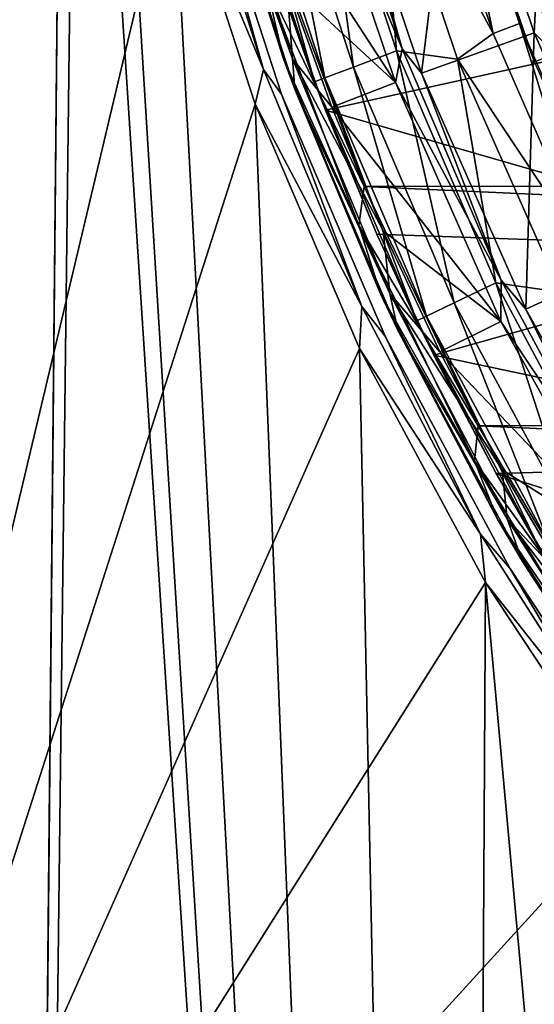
# Model space of a CAD drawing. Header units: millimetres. Extents: x -65 to 65, y -68 to 87.
# Tile 62 of 196: x -21.28 to -17.64, y -9.73 to -2.76. Entities that reach past the tile are written whole.
import ezdxf

# ---------------------------------------------------------------- set-up
doc = ezdxf.new("R2010")
doc.units = ezdxf.units.MM
doc.header["$LTSCALE"] = 65.185185
for name, color, linetype in [('117', 7, 'CONTINUOUS'), ('125', 7, 'CONTINUOUS'), ('169', 7, 'CONTINUOUS'), ('171', 7, 'CONTINUOUS'), ('188', 7, 'CONTINUOUS'), ('212', 7, 'CONTINUOUS'), ('214', 7, 'CONTINUOUS'), ('216', 7, 'CONTINUOUS'), ('218', 7, 'CONTINUOUS'), ('224', 7, 'CONTINUOUS'), ('523', 7, 'CONTINUOUS'), ('524', 7, 'CONTINUOUS'), ('528', 7, 'CONTINUOUS'), ('529', 7, 'CONTINUOUS'), ('532', 7, 'CONTINUOUS'), ('534', 7, 'CONTINUOUS'), ('536', 7, 'CONTINUOUS'), ('537', 7, 'CONTINUOUS'), ('539', 7, 'CONTINUOUS'), ('544', 7, 'CONTINUOUS'), ('674', 7, 'CONTINUOUS'), ('676', 7, 'CONTINUOUS'), ('678', 7, 'CONTINUOUS')]:
    doc.layers.add(name, color=color, linetype=linetype)

msp = doc.modelspace()

# ---------------------------------------------------------------- linework, layer by layer
at = {"layer": '117', "linetype": 'CONTINUOUS'}
msp.add_3dface([(-17.7721, -1.1122, 94.307), (-17.1983, -2.7972, 94.307), (-17.176, -2.6255, 96.6908), (-17.7721, -1.1122, 94.307)], dxfattribs=at)
at = {"layer": '125', "linetype": 'CONTINUOUS'}
msp.add_3dface([(-17.1983, -2.7972, 94.307), (-17.7721, -1.1122, 94.307), (-17.2005, -2.6375, 94.1611), (-17.1983, -2.7972, 94.307)], dxfattribs=at)
at = {"layer": '169', "linetype": 'CONTINUOUS'}
for points in [[(19.4936, -2.1804, 120.9), (-19.4907, -2.1896, 120.9), (18.8469, -3.9363, 120.9), (19.4936, -2.1804, 120.9)], [(-19.4907, -2.1896, 120.9), (-18.8434, -3.9447, 120.9), (18.8469, -3.9363, 120.9), (-19.4907, -2.1896, 120.9)], [(18.8469, -3.9363, 120.9), (-18.8434, -3.9447, 120.9), (18.0413, -5.6287, 120.9), (18.8469, -3.9363, 120.9)], [(-18.8434, -3.9447, 120.9), (-18.0373, -5.6362, 120.9), (18.0413, -5.6287, 120.9), (-18.8434, -3.9447, 120.9)], [(18.0413, -5.6287, 120.9), (-18.0373, -5.6362, 120.9), (17.0842, -7.2392, 120.9), (18.0413, -5.6287, 120.9)], [(-18.0373, -5.6362, 120.9), (-17.0799, -7.2458, 120.9), (17.0842, -7.2392, 120.9), (-18.0373, -5.6362, 120.9)]]:
    msp.add_3dface(points, dxfattribs=at)
at = {"layer": '171', "linetype": 'CONTINUOUS'}
for points in [[(-19.9505, -1.3293, 120.7), (-19.9058, -1.4936, 99.1), (-19.4119, -3.0428, 120.7), (-19.9505, -1.3293, 120.7)], [(-19.9058, -1.4936, 99.1), (-19.3333, -3.2559, 99.1), (-19.4119, -3.0428, 120.7), (-19.9058, -1.4936, 99.1)], [(-19.4119, -3.0428, 120.7), (-19.3333, -3.2559, 99.1), (-18.7264, -4.7031, 120.7), (-19.4119, -3.0428, 120.7)], [(-19.3333, -3.2559, 99.1), (-18.605, -4.9597, 99.1), (-18.7264, -4.7031, 120.7), (-19.3333, -3.2559, 99.1)], [(-18.7264, -4.7031, 120.7), (-18.605, -4.9597, 99.1), (-17.8993, -6.2975, 120.7), (-18.7264, -4.7031, 120.7)], [(-18.605, -4.9597, 99.1), (-17.727, -6.5914, 99.1), (-17.8993, -6.2975, 120.7), (-18.605, -4.9597, 99.1)], [(-17.8993, -6.2975, 120.7), (-17.727, -6.5914, 99.1), (-16.9367, -7.814, 120.7), (-17.8993, -6.2975, 120.7)], [(-17.727, -6.5914, 99.1), (-16.7062, -8.1378, 99.1), (-16.9367, -7.814, 120.7), (-17.727, -6.5914, 99.1)]]:
    msp.add_3dface(points, dxfattribs=at)
at = {"layer": '188', "linetype": 'CONTINUOUS'}
for points in [[(-18.2005, -1.1951, 104.4), (-17.5934, -1.9529, 117.9262), (-17.6416, -2.8573, 104.4), (-18.2005, -1.1951, 104.4)], [(-17.5934, -1.9529, 117.9262), (-16.9773, -3.5322, 117.9262), (-17.6416, -2.8573, 104.4), (-17.5934, -1.9529, 117.9262)], [(-17.6416, -2.8573, 104.4), (-16.9773, -3.5322, 117.9262), (-16.9312, -4.4606, 104.4), (-17.6416, -2.8573, 104.4)]]:
    msp.add_3dface(points, dxfattribs=at)
at = {"layer": '212', "linetype": 'CONTINUOUS'}
for points in [[(-19.2076, -1.4623, 98.9), (-18.6222, -3.2096, 98.9), (-19.6699, -1.5937, 98.9), (-19.2076, -1.4623, 98.9)], [(-19.6699, -1.5937, 98.9), (-18.6222, -3.2096, 98.9), (-19.3913, -2.4947, 98.9), (-19.6699, -1.5937, 98.9)], [(-19.3913, -2.4947, 98.9), (-18.6222, -3.2096, 98.9), (-19.0704, -3.3832, 98.9), (-19.3913, -2.4947, 98.9)], [(-18.6222, -3.2096, 98.9), (-17.8769, -4.8989, 98.9), (-19.0704, -3.3832, 98.9), (-18.6222, -3.2096, 98.9)], [(-19.0704, -3.3832, 98.9), (-17.8769, -4.8989, 98.9), (-18.7083, -4.2578, 98.9), (-19.0704, -3.3832, 98.9)], [(-18.7083, -4.2578, 98.9), (-17.8769, -4.8989, 98.9), (-18.3072, -5.113, 98.9), (-18.7083, -4.2578, 98.9)], [(-17.8769, -4.8989, 98.9), (-16.9794, -6.5101, 98.9), (-18.3072, -5.113, 98.9), (-17.8769, -4.8989, 98.9)], [(-18.3072, -5.113, 98.9), (-16.9794, -6.5101, 98.9), (-17.8675, -5.9472, 98.9), (-18.3072, -5.113, 98.9)], [(-17.8675, -5.9472, 98.9), (-16.9794, -6.5101, 98.9), (-17.3881, -6.7631, 98.9), (-17.8675, -5.9472, 98.9)]]:
    msp.add_3dface(points, dxfattribs=at)
at = {"layer": '214', "linetype": 'CONTINUOUS'}
for points in [[(-19.017, -1.4108, 99.0687), (-18.2005, -1.1951, 104.4), (-18.4367, -3.1424, 99.0687), (-19.017, -1.4108, 99.0687)], [(-18.2005, -1.1951, 104.4), (-17.6416, -2.8573, 104.4), (-18.4367, -3.1424, 99.0687), (-18.2005, -1.1951, 104.4)], [(-18.4367, -3.1424, 99.0687), (-17.6416, -2.8573, 104.4), (-17.699, -4.813, 99.0687), (-18.4367, -3.1424, 99.0687)], [(-17.6416, -2.8573, 104.4), (-16.9312, -4.4606, 104.4), (-17.699, -4.813, 99.0687), (-17.6416, -2.8573, 104.4)], [(-17.699, -4.813, 99.0687), (-16.9312, -4.4606, 104.4), (-16.8103, -6.4085, 99.0687), (-17.699, -4.813, 99.0687)]]:
    msp.add_3dface(points, dxfattribs=at)
at = {"layer": '216', "linetype": 'CONTINUOUS'}
for points in [[(-18.5744, -2.9711, 98.9479), (-19.2076, -1.4623, 98.9), (-19.1245, -1.278, 98.9479), (-18.5744, -2.9711, 98.9479)], [(-19.017, -1.4108, 99.0687), (-18.5744, -2.9711, 98.9479), (-19.1245, -1.278, 98.9479), (-19.017, -1.4108, 99.0687)], [(-18.6222, -3.2096, 98.9), (-19.2076, -1.4623, 98.9), (-18.5744, -2.9711, 98.9479), (-18.6222, -3.2096, 98.9)], [(-19.017, -1.4108, 99.0687), (-18.4367, -3.1424, 99.0687), (-18.5744, -2.9711, 98.9479), (-19.017, -1.4108, 99.0687)], [(-17.8747, -4.608, 98.9479), (-18.6222, -3.2096, 98.9), (-18.5744, -2.9711, 98.9479), (-17.8747, -4.608, 98.9479)], [(-18.4367, -3.1424, 99.0687), (-17.8747, -4.608, 98.9479), (-18.5744, -2.9711, 98.9479), (-18.4367, -3.1424, 99.0687)], [(-18.4367, -3.1424, 99.0687), (-17.699, -4.813, 99.0687), (-17.8747, -4.608, 98.9479), (-18.4367, -3.1424, 99.0687)], [(-17.8769, -4.8989, 98.9), (-18.6222, -3.2096, 98.9), (-17.8747, -4.608, 98.9479), (-17.8769, -4.8989, 98.9)], [(-17.0312, -6.1756, 98.9479), (-17.8769, -4.8989, 98.9), (-17.8747, -4.608, 98.9479), (-17.0312, -6.1756, 98.9479)], [(-17.699, -4.813, 99.0687), (-17.0312, -6.1756, 98.9479), (-17.8747, -4.608, 98.9479), (-17.699, -4.813, 99.0687)], [(-17.699, -4.813, 99.0687), (-16.8103, -6.4085, 99.0687), (-17.0312, -6.1756, 98.9479), (-17.699, -4.813, 99.0687)], [(-16.9794, -6.5101, 98.9), (-17.8769, -4.8989, 98.9), (-17.0312, -6.1756, 98.9479), (-16.9794, -6.5101, 98.9)]]:
    msp.add_3dface(points, dxfattribs=at)
at = {"layer": '218', "linetype": 'CONTINUOUS'}
for points in [[(-19.9058, -1.4936, 99.1), (-19.8898, -1.3295, 98.9586), (-19.3496, -3.0427, 98.9586), (-19.9058, -1.4936, 99.1)], [(-19.8898, -1.3295, 98.9586), (-19.3913, -2.4947, 98.9), (-19.3496, -3.0427, 98.9586), (-19.8898, -1.3295, 98.9586)], [(-19.3333, -3.2559, 99.1), (-19.9058, -1.4936, 99.1), (-19.3496, -3.0427, 98.9586), (-19.3333, -3.2559, 99.1)], [(-19.3913, -2.4947, 98.9), (-19.0704, -3.3832, 98.9), (-19.3496, -3.0427, 98.9586), (-19.3913, -2.4947, 98.9)], [(-19.3333, -3.2559, 99.1), (-19.3496, -3.0427, 98.9586), (-18.6622, -4.7023, 98.9586), (-19.3333, -3.2559, 99.1)], [(-19.0704, -3.3832, 98.9), (-18.7083, -4.2578, 98.9), (-19.3496, -3.0427, 98.9586), (-19.0704, -3.3832, 98.9)], [(-19.3496, -3.0427, 98.9586), (-18.7083, -4.2578, 98.9), (-18.6622, -4.7023, 98.9586), (-19.3496, -3.0427, 98.9586)], [(-18.605, -4.9597, 99.1), (-19.3333, -3.2559, 99.1), (-18.6622, -4.7023, 98.9586), (-18.605, -4.9597, 99.1)], [(-18.7083, -4.2578, 98.9), (-18.3072, -5.113, 98.9), (-18.6622, -4.7023, 98.9586), (-18.7083, -4.2578, 98.9)], [(-18.605, -4.9597, 99.1), (-18.6622, -4.7023, 98.9586), (-17.8327, -6.2957, 98.9586), (-18.605, -4.9597, 99.1)], [(-18.3072, -5.113, 98.9), (-17.8675, -5.9472, 98.9), (-18.6622, -4.7023, 98.9586), (-18.3072, -5.113, 98.9)], [(-18.6622, -4.7023, 98.9586), (-17.8675, -5.9472, 98.9), (-17.8327, -6.2957, 98.9586), (-18.6622, -4.7023, 98.9586)], [(-17.727, -6.5914, 99.1), (-18.605, -4.9597, 99.1), (-17.8327, -6.2957, 98.9586), (-17.727, -6.5914, 99.1)], [(-17.8675, -5.9472, 98.9), (-17.3881, -6.7631, 98.9), (-17.8327, -6.2957, 98.9586), (-17.8675, -5.9472, 98.9)], [(-17.727, -6.5914, 99.1), (-17.8327, -6.2957, 98.9586), (-16.8675, -7.8108, 98.9586), (-17.727, -6.5914, 99.1)], [(-17.3881, -6.7631, 98.9), (-16.872, -7.5557, 98.9), (-17.8327, -6.2957, 98.9586), (-17.3881, -6.7631, 98.9)], [(-17.8327, -6.2957, 98.9586), (-16.872, -7.5557, 98.9), (-16.8675, -7.8108, 98.9586), (-17.8327, -6.2957, 98.9586)], [(-16.7062, -8.1378, 99.1), (-17.727, -6.5914, 99.1), (-16.8675, -7.8108, 98.9586), (-16.7062, -8.1378, 99.1)]]:
    msp.add_3dface(points, dxfattribs=at)
at = {"layer": '224', "linetype": 'CONTINUOUS'}
for points in [[(-19.9505, -1.3293, 120.7), (-19.4119, -3.0428, 120.7), (-19.5425, -2.4882, 120.8414), (-19.9505, -1.3293, 120.7)], [(-18.8434, -3.9447, 120.9), (-19.4907, -2.1896, 120.9), (-19.5425, -2.4882, 120.8414), (-18.8434, -3.9447, 120.9)], [(-18.8797, -4.2196, 120.8414), (-18.8434, -3.9447, 120.9), (-19.5425, -2.4882, 120.8414), (-18.8797, -4.2196, 120.8414)], [(-19.4119, -3.0428, 120.7), (-18.8797, -4.2196, 120.8414), (-19.5425, -2.4882, 120.8414), (-19.4119, -3.0428, 120.7)], [(-19.4119, -3.0428, 120.7), (-18.7264, -4.7031, 120.7), (-18.8797, -4.2196, 120.8414), (-19.4119, -3.0428, 120.7)], [(-18.0373, -5.6362, 120.9), (-18.8434, -3.9447, 120.9), (-18.8797, -4.2196, 120.8414), (-18.0373, -5.6362, 120.9)], [(-18.0639, -5.8844, 120.8414), (-18.0373, -5.6362, 120.9), (-18.8797, -4.2196, 120.8414), (-18.0639, -5.8844, 120.8414)], [(-18.7264, -4.7031, 120.7), (-18.0639, -5.8844, 120.8414), (-18.8797, -4.2196, 120.8414), (-18.7264, -4.7031, 120.7)], [(-18.7264, -4.7031, 120.7), (-17.8993, -6.2975, 120.7), (-18.0639, -5.8844, 120.8414), (-18.7264, -4.7031, 120.7)], [(-17.0799, -7.2458, 120.9), (-18.0373, -5.6362, 120.9), (-18.0639, -5.8844, 120.8414), (-17.0799, -7.2458, 120.9)], [(-17.1017, -7.4691, 120.8414), (-17.0799, -7.2458, 120.9), (-18.0639, -5.8844, 120.8414), (-17.1017, -7.4691, 120.8414)], [(-17.8993, -6.2975, 120.7), (-17.1017, -7.4691, 120.8414), (-18.0639, -5.8844, 120.8414), (-17.8993, -6.2975, 120.7)], [(-17.8993, -6.2975, 120.7), (-16.9367, -7.814, 120.7), (-17.1017, -7.4691, 120.8414), (-17.8993, -6.2975, 120.7)]]:
    msp.add_3dface(points, dxfattribs=at)
at = {"layer": '523', "linetype": 'CONTINUOUS'}
for points in [[(-17.931, -2.8629, 96.1), (-18.4888, -1.1775, 96.1), (-18.7554, -1.3369, 96.1), (-17.931, -2.8629, 96.1)], [(-18.1829, -3.0443, 96.1), (-17.931, -2.8629, 96.1), (-18.7554, -1.3369, 96.1), (-18.1829, -3.0443, 96.1)], [(-17.2174, -4.4969, 96.1), (-17.931, -2.8629, 96.1), (-18.1829, -3.0443, 96.1), (-17.2174, -4.4969, 96.1)], [(-17.4555, -4.6923, 96.1), (-17.2174, -4.4969, 96.1), (-18.1829, -3.0443, 96.1), (-17.4555, -4.6923, 96.1)]]:
    msp.add_3dface(points, dxfattribs=at)
at = {"layer": '524', "linetype": 'CONTINUOUS'}
for points in [[(-19.1928, -3.2032, 95.1), (-19.7612, -1.4537, 95.1), (-19.4376, -2.5137, 75), (-19.1928, -3.2032, 95.1)], [(-19.1155, -3.4052, 75), (-19.1928, -3.2032, 95.1), (-19.4376, -2.5137, 75), (-19.1155, -3.4052, 75)], [(-18.4699, -4.8946, 95.1), (-19.1928, -3.2032, 95.1), (-18.7527, -4.2813, 75), (-18.4699, -4.8946, 95.1)], [(-18.7527, -4.2813, 75), (-19.1928, -3.2032, 95.1), (-19.1155, -3.4052, 75), (-18.7527, -4.2813, 75)], [(-18.3512, -5.1369, 75), (-18.4699, -4.8946, 95.1), (-18.7527, -4.2813, 75), (-18.3512, -5.1369, 75)], [(-17.5982, -6.5144, 95.1), (-18.4699, -4.8946, 95.1), (-17.9093, -5.9748, 75), (-17.5982, -6.5144, 95.1)], [(-17.9093, -5.9748, 75), (-18.4699, -4.8946, 95.1), (-18.3512, -5.1369, 75), (-17.9093, -5.9748, 75)], [(-17.4288, -6.7926, 75), (-17.5982, -6.5144, 95.1), (-17.9093, -5.9748, 75), (-17.4288, -6.7926, 75)]]:
    msp.add_3dface(points, dxfattribs=at)
at = {"layer": '528', "linetype": 'CONTINUOUS'}
for points in [[(-18.0383, -1.2971, 89.4), (-18.2301, -1.3536, 89.4), (-17.4531, -2.9872, 89.4), (-18.0383, -1.2971, 89.4)], [(-18.2301, -1.3536, 89.4), (-17.6387, -3.0617, 89.4), (-17.4531, -2.9872, 89.4), (-18.2301, -1.3536, 89.4)]]:
    msp.add_3dface(points, dxfattribs=at)
at = {"layer": '529', "linetype": 'CONTINUOUS'}
for points in [[(-17.7445, -2.792, 95.9), (-18.2301, -1.3536, 89.4), (-18.2963, -1.123, 95.9), (-17.7445, -2.792, 95.9)], [(-17.6387, -3.0617, 89.4), (-18.2301, -1.3536, 89.4), (-17.7445, -2.792, 95.9), (-17.6387, -3.0617, 89.4)], [(-17.0377, -4.4093, 95.9), (-17.6387, -3.0617, 89.4), (-17.7445, -2.792, 95.9), (-17.0377, -4.4093, 95.9)]]:
    msp.add_3dface(points, dxfattribs=at)
at = {"layer": '532', "linetype": 'CONTINUOUS'}
for points in [[(-18.4888, -1.1775, 96.1), (-17.931, -2.8629, 96.1), (-18.2963, -1.123, 95.9), (-18.4888, -1.1775, 96.1)], [(-17.931, -2.8629, 96.1), (-17.7445, -2.792, 95.9), (-18.2963, -1.123, 95.9), (-17.931, -2.8629, 96.1)], [(-17.931, -2.8629, 96.1), (-17.2174, -4.4969, 96.1), (-17.7445, -2.792, 95.9), (-17.931, -2.8629, 96.1)], [(-17.2174, -4.4969, 96.1), (-17.0377, -4.4093, 95.9), (-17.7445, -2.792, 95.9), (-17.2174, -4.4969, 96.1)]]:
    msp.add_3dface(points, dxfattribs=at)
at = {"layer": '534', "linetype": 'CONTINUOUS'}
for points in [[(-19.4786, -1.3758, 95.8074), (-18.9183, -3.1002, 95.8074), (-19.1655, -1.2893, 96.0242), (-19.4786, -1.3758, 95.8074)], [(-18.7554, -1.3369, 96.1), (-19.1655, -1.2893, 96.0242), (-18.6142, -2.986, 96.0242), (-18.7554, -1.3369, 96.1)], [(-19.1655, -1.2893, 96.0242), (-18.9183, -3.1002, 95.8074), (-18.6142, -2.986, 96.0242), (-19.1655, -1.2893, 96.0242)], [(-19.6879, -1.4335, 95.4827), (-19.1215, -3.1764, 95.4827), (-19.4786, -1.3758, 95.8074), (-19.6879, -1.4335, 95.4827)], [(-19.4786, -1.3758, 95.8074), (-19.1215, -3.1764, 95.4827), (-18.9183, -3.1002, 95.8074), (-19.4786, -1.3758, 95.8074)], [(-18.1829, -3.0443, 96.1), (-18.7554, -1.3369, 96.1), (-18.6142, -2.986, 96.0242), (-18.1829, -3.0443, 96.1)], [(-19.7612, -1.4537, 95.1), (-19.1928, -3.2032, 95.1), (-19.6879, -1.4335, 95.4827), (-19.7612, -1.4537, 95.1)], [(-19.6879, -1.4335, 95.4827), (-19.1928, -3.2032, 95.1), (-19.1215, -3.1764, 95.4827), (-19.6879, -1.4335, 95.4827)], [(-18.9183, -3.1002, 95.8074), (-18.2057, -4.7674, 95.8074), (-18.6142, -2.986, 96.0242), (-18.9183, -3.1002, 95.8074)], [(-18.1829, -3.0443, 96.1), (-18.6142, -2.986, 96.0242), (-17.913, -4.6265, 96.0242), (-18.1829, -3.0443, 96.1)], [(-18.6142, -2.986, 96.0242), (-18.2057, -4.7674, 95.8074), (-17.913, -4.6265, 96.0242), (-18.6142, -2.986, 96.0242)], [(-17.4555, -4.6923, 96.1), (-18.1829, -3.0443, 96.1), (-17.913, -4.6265, 96.0242), (-17.4555, -4.6923, 96.1)], [(-19.1215, -3.1764, 95.4827), (-18.4013, -4.8616, 95.4827), (-18.9183, -3.1002, 95.8074), (-19.1215, -3.1764, 95.4827)], [(-18.9183, -3.1002, 95.8074), (-18.4013, -4.8616, 95.4827), (-18.2057, -4.7674, 95.8074), (-18.9183, -3.1002, 95.8074)], [(-19.1928, -3.2032, 95.1), (-18.4699, -4.8946, 95.1), (-19.1215, -3.1764, 95.4827), (-19.1928, -3.2032, 95.1)], [(-19.1215, -3.1764, 95.4827), (-18.4699, -4.8946, 95.1), (-18.4013, -4.8616, 95.4827), (-19.1215, -3.1764, 95.4827)], [(-18.2057, -4.7674, 95.8074), (-17.3465, -6.3641, 95.8074), (-17.913, -4.6265, 96.0242), (-18.2057, -4.7674, 95.8074)], [(-17.4555, -4.6923, 96.1), (-17.913, -4.6265, 96.0242), (-17.0676, -6.1974, 96.0242), (-17.4555, -4.6923, 96.1)], [(-17.913, -4.6265, 96.0242), (-17.3465, -6.3641, 95.8074), (-17.0676, -6.1974, 96.0242), (-17.913, -4.6265, 96.0242)], [(-18.4013, -4.8616, 95.4827), (-17.5329, -6.4754, 95.4827), (-18.2057, -4.7674, 95.8074), (-18.4013, -4.8616, 95.4827)], [(-18.2057, -4.7674, 95.8074), (-17.5329, -6.4754, 95.4827), (-17.3465, -6.3641, 95.8074), (-18.2057, -4.7674, 95.8074)], [(-18.4699, -4.8946, 95.1), (-17.5982, -6.5144, 95.1), (-18.4013, -4.8616, 95.4827), (-18.4699, -4.8946, 95.1)], [(-18.4013, -4.8616, 95.4827), (-17.5982, -6.5144, 95.1), (-17.5329, -6.4754, 95.4827), (-18.4013, -4.8616, 95.4827)]]:
    msp.add_3dface(points, dxfattribs=at)
at = {"layer": '536', "linetype": 'CONTINUOUS'}
msp.add_3dface([(-17.0336, -1.1669, 88.4), (-18.0383, -1.2971, 89.4), (-17.4531, -2.9872, 89.4), (-17.0336, -1.1669, 88.4)], dxfattribs=at)
at = {"layer": '537', "linetype": 'CONTINUOUS'}
for points in [[(-17.0335, -1.1673, 75), (-16.4447, -2.8122, 75), (-19.7171, -1.611, 75), (-17.0335, -1.1673, 75)], [(-16.4447, -2.8122, 75), (-19.4376, -2.5137, 75), (-19.7171, -1.611, 75), (-16.4447, -2.8122, 75)], [(-16.4447, -2.8122, 75), (-19.1155, -3.4052, 75), (-19.4376, -2.5137, 75), (-16.4447, -2.8122, 75)], [(-16.4447, -2.8122, 75), (-15.6985, -4.39, 75), (-19.1155, -3.4052, 75), (-16.4447, -2.8122, 75)], [(-15.6985, -4.39, 75), (-18.7527, -4.2813, 75), (-19.1155, -3.4052, 75), (-15.6985, -4.39, 75)], [(-15.6985, -4.39, 75), (-18.3512, -5.1369, 75), (-18.7527, -4.2813, 75), (-15.6985, -4.39, 75)], [(-15.6985, -4.39, 75), (-14.7999, -5.8896, 75), (-18.3512, -5.1369, 75), (-15.6985, -4.39, 75)], [(-14.7999, -5.8896, 75), (-17.9093, -5.9748, 75), (-18.3512, -5.1369, 75), (-14.7999, -5.8896, 75)], [(-14.7999, -5.8896, 75), (-13.7592, -7.2924, 75), (-17.9093, -5.9748, 75), (-14.7999, -5.8896, 75)], [(-13.7592, -7.2924, 75), (-17.4288, -6.7926, 75), (-17.9093, -5.9748, 75), (-13.7592, -7.2924, 75)]]:
    msp.add_3dface(points, dxfattribs=at)
at = {"layer": '539', "linetype": 'CONTINUOUS'}
for points in [[(-22.8099, 82.8321, 87.5), (-21.3546, -38.3624, 87.5), (-20.95, 4, 87.5), (-22.8099, 82.8321, 87.5)], [(-20.95, 4, 87.5), (-21.3546, -38.3624, 87.5), (-20.8657, 2.1224, 87.5), (-20.95, 4, 87.5)], [(-21.3546, -38.3624, 87.5), (-18.1687, -39.3882, 87.5), (-20.8657, 2.1224, 87.5), (-21.3546, -38.3624, 87.5)], [(-20.8657, 2.1224, 87.5), (-18.1687, -39.3882, 87.5), (-20.6134, 0.2595, 87.5), (-20.8657, 2.1224, 87.5)], [(-20.6134, 0.2595, 87.5), (-18.1687, -39.3882, 87.5), (-20.1951, -1.5732, 87.5), (-20.6134, 0.2595, 87.5)], [(-20.1951, -1.5732, 87.5), (-18.1687, -39.3882, 87.5), (-19.6142, -3.3611, 87.5), (-20.1951, -1.5732, 87.5)], [(-19.6142, -3.3611, 87.5), (-18.1687, -39.3882, 87.5), (-18.8754, -5.0897, 87.5), (-19.6142, -3.3611, 87.5)], [(-18.8754, -5.0897, 87.5), (-18.1687, -39.3882, 87.5), (-17.9846, -6.7451, 87.5), (-18.8754, -5.0897, 87.5)], [(-18.1687, -39.3882, 87.5), (-14.9337, -40.2474, 87.5), (-17.9846, -6.7451, 87.5), (-18.1687, -39.3882, 87.5)], [(-17.9846, -6.7451, 87.5), (-14.9337, -40.2474, 87.5), (-16.949, -8.314, 87.5), (-17.9846, -6.7451, 87.5)]]:
    msp.add_3dface(points, dxfattribs=at)
at = {"layer": '544', "linetype": 'CONTINUOUS'}
for points in [[(-27.1955, 20.9693, 85), (-20.1951, -1.5732, 85), (-23.5, -15.5, 85), (-27.1955, 20.9693, 85)], [(-20.1951, -1.5732, 85), (-19.6142, -3.3611, 85), (-23.5, -15.5, 85), (-20.1951, -1.5732, 85)], [(-19.6142, -3.3611, 85), (-18.8754, -5.0897, 85), (-23.5, -15.5, 85), (-19.6142, -3.3611, 85)], [(-18.8754, -5.0897, 85), (-17.9846, -6.7451, 85), (-23.5, -15.5, 85), (-18.8754, -5.0897, 85)], [(-17.9846, -6.7451, 85), (-16.949, -8.314, 85), (-23.5, -15.5, 85), (-17.9846, -6.7451, 85)], [(-16.949, -8.314, 85), (-15.7769, -9.7837, 85), (-23.5, -15.5, 85), (-16.949, -8.314, 85)]]:
    msp.add_3dface(points, dxfattribs=at)
at = {"layer": '674', "linetype": 'CONTINUOUS'}
for points in [[(-19.4269, -3.291, 85.2), (-20.0022, -1.5203, 85.2), (-19.4269, -3.291, 87.3), (-19.4269, -3.291, 85.2)], [(-19.4269, -3.291, 87.3), (-20.0022, -1.5203, 85.2), (-20.0022, -1.5203, 87.3), (-19.4269, -3.291, 87.3)], [(-18.6951, -5.0031, 85.2), (-19.4269, -3.291, 85.2), (-18.6951, -5.0031, 87.3), (-18.6951, -5.0031, 85.2)], [(-18.6951, -5.0031, 87.3), (-19.4269, -3.291, 85.2), (-19.4269, -3.291, 87.3), (-18.6951, -5.0031, 87.3)], [(-17.8128, -6.6427, 85.2), (-18.6951, -5.0031, 85.2), (-17.8128, -6.6427, 87.3), (-17.8128, -6.6427, 85.2)], [(-17.8128, -6.6427, 87.3), (-18.6951, -5.0031, 85.2), (-18.6951, -5.0031, 87.3), (-17.8128, -6.6427, 87.3)], [(-16.7871, -8.1965, 85.2), (-17.8128, -6.6427, 85.2), (-16.7871, -8.1965, 87.3), (-16.7871, -8.1965, 85.2)], [(-16.7871, -8.1965, 87.3), (-17.8128, -6.6427, 85.2), (-17.8128, -6.6427, 87.3), (-16.7871, -8.1965, 87.3)]]:
    msp.add_3dface(points, dxfattribs=at)
at = {"layer": '676', "linetype": 'CONTINUOUS'}
for points in [[(-19.5537, -3.117, 85.0586), (-20.1951, -1.5732, 85), (-20.0995, -1.3857, 85.0586), (-19.5537, -3.117, 85.0586)], [(-20.0022, -1.5203, 85.2), (-19.5537, -3.117, 85.0586), (-20.0995, -1.3857, 85.0586), (-20.0022, -1.5203, 85.2)], [(-20.0022, -1.5203, 85.2), (-19.4269, -3.291, 85.2), (-19.5537, -3.117, 85.0586), (-20.0022, -1.5203, 85.2)], [(-19.6142, -3.3611, 85), (-20.1951, -1.5732, 85), (-19.5537, -3.117, 85.0586), (-19.6142, -3.3611, 85)], [(-18.859, -4.7941, 85.0586), (-19.6142, -3.3611, 85), (-19.5537, -3.117, 85.0586), (-18.859, -4.7941, 85.0586)], [(-19.4269, -3.291, 85.2), (-18.859, -4.7941, 85.0586), (-19.5537, -3.117, 85.0586), (-19.4269, -3.291, 85.2)], [(-19.4269, -3.291, 85.2), (-18.6951, -5.0031, 85.2), (-18.859, -4.7941, 85.0586), (-19.4269, -3.291, 85.2)], [(-18.8754, -5.0897, 85), (-19.6142, -3.3611, 85), (-18.859, -4.7941, 85.0586), (-18.8754, -5.0897, 85)], [(-18.0208, -6.4043, 85.0586), (-18.8754, -5.0897, 85), (-18.859, -4.7941, 85.0586), (-18.0208, -6.4043, 85.0586)], [(-18.6951, -5.0031, 85.2), (-18.0208, -6.4043, 85.0586), (-18.859, -4.7941, 85.0586), (-18.6951, -5.0031, 85.2)], [(-18.6951, -5.0031, 85.2), (-17.8128, -6.6427, 85.2), (-18.0208, -6.4043, 85.0586), (-18.6951, -5.0031, 85.2)], [(-17.9846, -6.7451, 85), (-18.8754, -5.0897, 85), (-18.0208, -6.4043, 85.0586), (-17.9846, -6.7451, 85)], [(-17.0454, -7.9353, 85.0586), (-17.9846, -6.7451, 85), (-18.0208, -6.4043, 85.0586), (-17.0454, -7.9353, 85.0586)], [(-17.8128, -6.6427, 85.2), (-17.0454, -7.9353, 85.0586), (-18.0208, -6.4043, 85.0586), (-17.8128, -6.6427, 85.2)], [(-17.8128, -6.6427, 85.2), (-16.7871, -8.1965, 85.2), (-17.0454, -7.9353, 85.0586), (-17.8128, -6.6427, 85.2)], [(-16.949, -8.314, 85), (-17.9846, -6.7451, 85), (-17.0454, -7.9353, 85.0586), (-16.949, -8.314, 85)]]:
    msp.add_3dface(points, dxfattribs=at)
at = {"layer": '678', "linetype": 'CONTINUOUS'}
for points in [[(-20.0995, -1.3857, 87.4414), (-20.1951, -1.5732, 87.5), (-19.5537, -3.117, 87.4414), (-20.0995, -1.3857, 87.4414)], [(-20.0022, -1.5203, 87.3), (-20.0995, -1.3857, 87.4414), (-19.5537, -3.117, 87.4414), (-20.0022, -1.5203, 87.3)], [(-19.4269, -3.291, 87.3), (-20.0022, -1.5203, 87.3), (-19.5537, -3.117, 87.4414), (-19.4269, -3.291, 87.3)], [(-20.1951, -1.5732, 87.5), (-19.6142, -3.3611, 87.5), (-19.5537, -3.117, 87.4414), (-20.1951, -1.5732, 87.5)], [(-19.5537, -3.117, 87.4414), (-19.6142, -3.3611, 87.5), (-18.859, -4.7941, 87.4414), (-19.5537, -3.117, 87.4414)], [(-19.4269, -3.291, 87.3), (-19.5537, -3.117, 87.4414), (-18.859, -4.7941, 87.4414), (-19.4269, -3.291, 87.3)], [(-18.6951, -5.0031, 87.3), (-19.4269, -3.291, 87.3), (-18.859, -4.7941, 87.4414), (-18.6951, -5.0031, 87.3)], [(-19.6142, -3.3611, 87.5), (-18.8754, -5.0897, 87.5), (-18.859, -4.7941, 87.4414), (-19.6142, -3.3611, 87.5)], [(-18.859, -4.7941, 87.4414), (-18.8754, -5.0897, 87.5), (-18.0208, -6.4043, 87.4414), (-18.859, -4.7941, 87.4414)], [(-18.6951, -5.0031, 87.3), (-18.859, -4.7941, 87.4414), (-18.0208, -6.4043, 87.4414), (-18.6951, -5.0031, 87.3)], [(-17.8128, -6.6427, 87.3), (-18.6951, -5.0031, 87.3), (-18.0208, -6.4043, 87.4414), (-17.8128, -6.6427, 87.3)], [(-18.8754, -5.0897, 87.5), (-17.9846, -6.7451, 87.5), (-18.0208, -6.4043, 87.4414), (-18.8754, -5.0897, 87.5)], [(-18.0208, -6.4043, 87.4414), (-17.9846, -6.7451, 87.5), (-17.0454, -7.9353, 87.4414), (-18.0208, -6.4043, 87.4414)], [(-17.8128, -6.6427, 87.3), (-18.0208, -6.4043, 87.4414), (-17.0454, -7.9353, 87.4414), (-17.8128, -6.6427, 87.3)], [(-16.7871, -8.1965, 87.3), (-17.8128, -6.6427, 87.3), (-17.0454, -7.9353, 87.4414), (-16.7871, -8.1965, 87.3)], [(-17.9846, -6.7451, 87.5), (-16.949, -8.314, 87.5), (-17.0454, -7.9353, 87.4414), (-17.9846, -6.7451, 87.5)]]:
    msp.add_3dface(points, dxfattribs=at)

doc.saveas('drawing.dxf')
